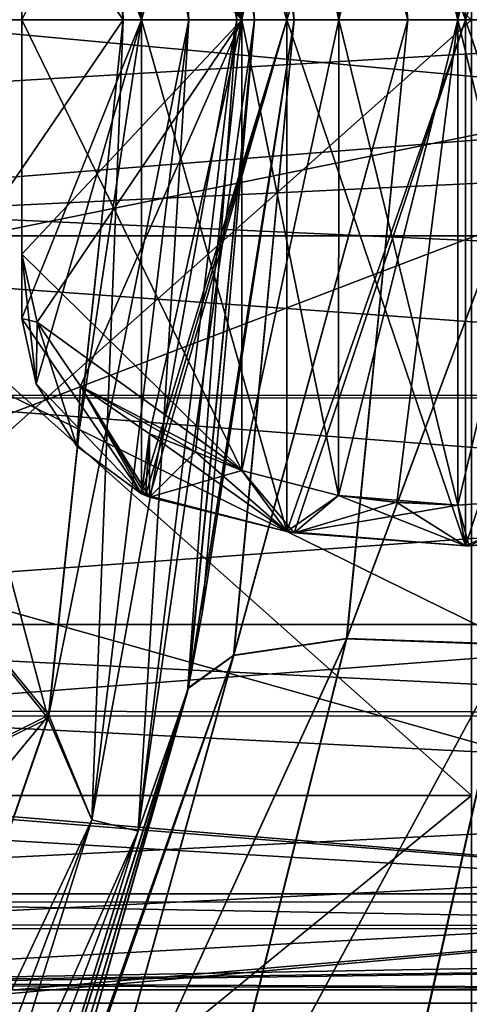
# Model space of a CAD drawing. Header units: metres. Extents: x -46 to 104, y -30 to 30.
# Tile 43 of 127: x 12.1 to 13.82, y -3.75 to 0. Entities that reach past the tile are written whole.
import ezdxf

# ---------------------------------------------------------------- set-up
doc = ezdxf.new("R2010")
doc.units = ezdxf.units.M
doc.layers.add('solid_122529', color=7, linetype='CONTINUOUS')

msp = doc.modelspace()

# ---------------------------------------------------------------- linework, layer by layer
at = {"layer": 'solid_122529'}
for points in [[(16, 0, -13), (-40.5, 0, -13), (-40.5, 3.364976, -12.556726)], [(16, 3.364645, -12.557036), (16, 0, -13), (-40.5, 3.364976, -12.556726)], [(16, 3.364645, 1112.557007), (-40.5, 3.364976, 1112.556763), (-40.5, 0, 1113)], [(16, 3.364645, 1112.557007), (-40.5, 0, 1113), (16, 0, 1113)], [(8.717191, 2.781184, 1087.301025), (16, 3.364645, 1087.442993), (16, 0, 1087)], [(9.041356, 1.405262, 12.923824), (9.15, 0, 13), (16, 3.364645, 12.557036)], [(9.15, 0, 13), (16, 0, 13), (16, 3.364645, 12.557036)], [(12.379288, 3.05122, 550.066833), (12.557202, 3.095073, 550.25), (12.933013, 0, 550.25)], [(12.55733, 3.095104, 585.749756), (12.379508, 3.051275, 585.932983), (12.75, 0, 585.932983)], [(12.557202, 3.095073, 550.25), (12.755357, 2.510155, 550.5), (13, 0, 550.5)], [(12.557202, 3.095073, 550.25), (13, 0, 550.5), (12.933013, 0, 550.25)], [(12.933144, 0, 585.749756), (12.756249, 2.505614, 585.5), (12.55733, 3.095104, 585.749756)], [(12.933144, 0, 585.749756), (12.55733, 3.095104, 585.749756), (12.75, 0, 585.932983)], [(12.379288, 3.05122, 550.066833), (12.749773, 0, 550.066833), (12.224919, 2.60877, 550)], [(12.379508, 3.051275, 585.932983), (12.225873, 2.604322, 586), (12.5, 0, 586)], [(12.379288, 3.05122, 550.066833), (12.933013, 0, 550.25), (12.749773, 0, 550.066833)], [(12.75, 0, 585.932983), (12.379508, 3.051275, 585.932983), (12.5, 0, 586)], [(10.5, 2.958702, 10.074323), (13.828889, 0, 10.5), (10.5, 0, 10.5)], [(13.828889, 2.958192, 10.074677), (13.828889, 0, 10.5), (10.5, 2.958702, 10.074323)], [(13.828889, 2.958192, -10.074677), (10.5, 2.958702, -10.074323), (10.5, 0, -10.5)], [(10.5, 2.958702, 1089.925659), (10.5, 0, 1089.5), (13.828889, 2.958192, 1089.925293)], [(10.5, 2.958702, 1110.074341), (13.828889, 2.958192, 1110.074707), (13.828889, 0, 1110.5)], [(10.5, 0, 1110.5), (10.5, 2.958702, 1110.074341), (13.828889, 0, 1110.5)], [(13.828889, 2.958192, -10.074677), (10.5, 0, -10.5), (13.828889, 0, -10.5)], [(10.5, 0, 1089.5), (13.828889, 0, 1089.5), (13.828889, 2.958192, 1089.925293)], [(9.039783, 1.415344, 1087.077271), (8.717191, 2.781184, 1087.301025), (16, 0, 1087)], [(12.224919, 2.60877, 550), (12.5, 0, 550), (11.382763, 1.637764, 550)], [(12.225873, 2.604322, 586), (11.382763, 1.637764, 586), (11.5, 0, 586)], [(12.5, 0, 586), (12.225873, 2.604322, 586), (11.5, 0, 586)], [(12.749773, 0, 550.066833), (12.5, 0, 550), (12.224919, 2.60877, 550)], [(13.15224, 0, 579.734619), (12.747436, 2.550077, 580.149109), (12.801371, 2.263828, 580.224548)], [(12.920993, 2.425093, 579.415771), (12.747436, 2.550077, 580.149109), (13.15224, 0, 579.734619)], [(12.747908, 2.547715, 555.85022), (13, 0, 555.5), (12.801375, 2.263799, 555.775452)], [(13.152241, 0, 556.265381), (13, 0, 555.5), (12.747908, 2.547715, 555.85022)], [(13.152241, 0, 556.265381), (12.747908, 2.547715, 555.85022), (12.921437, 2.422732, 556.583557)], [(12.755357, 2.510155, 550.5), (13, 0, 555.5), (13, 0, 550.5)], [(12.801375, 2.263799, 555.775452), (13, 0, 555.5), (12.755357, 2.510155, 550.5)], [(12.801371, 2.263828, 580.224548), (12.756249, 2.505614, 585.5), (13, 0, 585.5)], [(12.933144, 0, 585.749756), (13, 0, 585.5), (12.756249, 2.505614, 585.5)], [(12.920993, 2.425093, 579.415771), (13.15224, 0, 579.734619), (13.585786, 0, 579.085754)], [(12.920993, 2.425093, 579.415771), (13.585786, 0, 579.085754), (13.352209, 2.361413, 578.798523)], [(13.585786, 0, 556.914246), (12.921437, 2.422732, 556.583557), (13.352656, 2.359102, 557.200867)], [(13.585786, 0, 556.914246), (13.152241, 0, 556.265381), (12.921437, 2.422732, 556.583557)], [(13.352209, 2.361413, 578.798523), (14.234632, 0, 578.652222), (13.976469, 2.383459, 578.373413)], [(14.234633, 0, 557.347778), (13.352656, 2.359102, 557.200867), (13.976968, 2.381131, 557.626038)], [(13.352209, 2.361413, 578.798523), (13.585786, 0, 579.085754), (14.234632, 0, 578.652222)], [(14.234633, 0, 557.347778), (13.585786, 0, 556.914246), (13.352656, 2.359102, 557.200867)], [(12.801371, 2.263828, 580.224548), (13, 0, 585.5), (13, 0, 580.5)], [(13.15224, 0, 579.734619), (12.801371, 2.263828, 580.224548), (13, 0, 580.5)], [(13.805645, 2.006787, 1110.04895), (13.123723, 1.951765, 1109.937378), (13.123739, 0.000005, 1110.127319)], [(13.805645, 2.006787, 10.048988), (13.123723, 1.951765, 9.937433), (13.123739, 0.000005, 10.127324)], [(13.805645, 2.006787, 1110.04895), (13.123739, 0.000005, 1110.127319), (13.805773, 0.000005, 1110.247437)], [(13.805645, 2.006787, 10.048988), (13.123739, 0.000005, 10.127324), (13.805773, 0.000005, 10.247421)], [(13.152021, 1.956192, 1090.051392), (13.805654, 2.006788, 1089.95105), (13.805773, -0.000005, 1089.752563)], [(13.152021, 1.956192, -9.94866), (13.805654, 2.006788, -10.048989), (13.805773, -0.000005, -10.247421)], [(13.805645, 2.006787, 1110.04895), (13.805773, 0.000005, 1110.247437), (14.467859, 1.962187, 1109.855591)], [(13.805645, 2.006787, 10.048988), (13.805773, 0.000005, 10.247421), (14.467859, 1.962187, 9.855607)], [(13.805654, 2.006788, 1089.95105), (14.467859, 1.962187, 1090.144409), (14.467859, 0, 1089.950928)], [(13.805773, -0.000005, 1089.752563), (13.805654, 2.006788, 1089.95105), (14.467859, 0, 1089.950928)], [(13.805654, 2.006788, -10.048989), (14.467859, 1.962187, -9.855607), (14.467859, 0, -10.049038)], [(13.805773, -0.000005, -10.247421), (13.805654, 2.006788, -10.048989), (14.467859, 0, -10.049038)], [(13.152021, 1.956192, 1090.051392), (13.805773, -0.000005, 1089.752563), (13.12372, 1.951764, 1090.062622)], [(13.152021, 1.956192, -9.94866), (13.805773, -0.000005, -10.247421), (13.12372, 1.951764, -9.937429)], [(13.805773, 0.000005, 1110.247437), (14.467859, -0.000023, 1110.049072), (14.467859, 1.962187, 1109.855591)], [(13.805773, 0.000005, 10.247421), (14.467859, -0.000023, 10.049038), (14.467859, 1.962187, 9.855607)], [(13.123723, 1.951765, 1109.937378), (12.568792, 1.807787, 1109.544434), (12.568792, -0.00002, 1109.714233)], [(13.123739, 0.000005, 1110.127319), (13.123723, 1.951765, 1109.937378), (12.568792, -0.00002, 1109.714233)], [(13.123723, 1.951765, 9.937433), (12.568792, 1.807787, 9.544487), (12.568792, -0.00002, 9.714181)], [(13.123739, 0.000005, 10.127324), (13.123723, 1.951765, 9.937433), (12.568792, -0.00002, 9.714181)], [(12.59992, 1.820749, 1090.421387), (13.12372, 1.951764, 1090.062622), (13.123739, -0.000005, 1089.872681)], [(12.59992, 1.820749, -9.578593), (13.12372, 1.951764, -9.937429), (13.123739, -0.000005, -10.127324)], [(13.805773, -0.000005, 1089.752563), (13.123739, -0.000005, 1089.872681), (13.12372, 1.951764, 1090.062622)], [(13.805773, -0.000005, -10.247421), (13.123739, -0.000005, -10.127324), (13.12372, 1.951764, -9.937429)], [(13.321472, 1.813904, 1090.503662), (13.321779, 0.000007, 1090.331787), (13.776532, 1.85067, 1090.429077)], [(13.321472, 1.813904, -9.496383), (13.321779, 0.000007, -9.668216), (13.776532, 1.85067, -9.570974)], [(13.321526, 1.813912, 1109.49646), (13.543889, 1.840436, 1109.559204), (13.776468, 0.000008, 1109.748291)], [(13.321526, 1.813912, 9.496402), (13.543889, 1.840436, 9.559193), (13.776468, 0.000008, 9.748281)], [(13.321779, 0.000007, 1090.331787), (13.776468, -0.000008, 1090.251709), (13.776532, 1.85067, 1090.429077)], [(13.321779, 0.000007, -9.668216), (13.776468, -0.000008, -9.748281), (13.776532, 1.85067, -9.570974)], [(13.543889, 1.840436, 1109.559204), (13.776591, 1.850671, 1109.570923), (13.776468, 0.000008, 1109.748291)], [(13.543889, 1.840436, 9.559193), (13.776591, 1.850671, 9.570972), (13.776468, 0.000008, 9.748281)], [(13.776468, 0.000008, 1109.748291), (13.776591, 1.850671, 1109.570923), (14.217859, -0.000017, 1109.615967)], [(13.776468, 0.000008, 9.748281), (13.776591, 1.850671, 9.570972), (14.217859, -0.000017, 9.616025)], [(13.776532, 1.85067, 1090.429077), (13.776468, -0.000008, 1090.251709), (14.217859, 1.820928, 1090.557983)], [(13.776532, 1.85067, -9.570974), (13.776468, -0.000008, -9.748281), (14.217859, 1.820928, -9.442042)], [(13.776591, 1.850671, 1109.570923), (14.217859, 1.820928, 1109.442017), (14.217859, -0.000017, 1109.615967)], [(13.776591, 1.850671, 9.570972), (14.217859, 1.820928, 9.442042), (14.217859, -0.000017, 9.616025)], [(12.568792, -0.00002, 1109.714233), (12.568792, 1.807787, 1109.544434), (12.113009, 1.139665, 1109.099854)], [(12.568792, -0.00002, 9.714181), (12.568792, 1.807787, 9.544487), (12.113009, 1.139665, 9.099913)], [(12.32296, 1.626344, 1090.720215), (12.568792, 1.807787, 1090.455566), (12.568792, 0, 1090.285767)], [(12.32296, 1.626344, -9.279792), (12.568792, 1.807787, -9.544487), (12.568792, 0, -9.714181)], [(12.584159, 1.814517, 1090.438477), (13.123739, -0.000005, 1089.872681), (12.568792, 1.807787, 1090.455566)], [(12.584159, 1.814517, -9.561554), (13.123739, -0.000005, -10.127324), (12.568792, 1.807787, -9.544487)], [(13.123739, -0.000005, 1089.872681), (12.568792, 0, 1090.285767), (12.568792, 1.807787, 1090.455566)], [(13.123739, -0.000005, -10.127324), (12.568792, 0, -9.714181), (12.568792, 1.807787, -9.544487)], [(12.584159, 1.814517, 1090.438477), (12.59992, 1.820749, 1090.421387), (13.123739, -0.000005, 1089.872681)], [(12.584159, 1.814517, -9.561554), (12.59992, 1.820749, -9.578593), (13.123739, -0.000005, -10.127324)], [(13.321779, -0.000007, 1109.668213), (12.951815, 1.718548, 1109.234253), (13.321526, 1.813912, 1109.49646)], [(13.321779, -0.000007, 9.668216), (12.951815, 1.718548, 9.234233), (13.321526, 1.813912, 9.496402)], [(13.321472, 1.813904, 1090.503662), (12.951815, 1.718548, 1090.765747), (12.951815, 0, 1090.607178)], [(13.321472, 1.813904, 1090.503662), (12.951815, 0, 1090.607178), (13.321779, 0.000007, 1090.331787)], [(13.321472, 1.813904, -9.496383), (12.951815, 1.718548, -9.234233), (12.951815, 0, -9.392788)], [(13.321472, 1.813904, -9.496383), (12.951815, 0, -9.392788), (13.321779, 0.000007, -9.668216)], [(13.321779, -0.000007, 1109.668213), (13.321526, 1.813912, 1109.49646), (13.776468, 0.000008, 1109.748291)], [(13.321779, -0.000007, 9.668216), (13.321526, 1.813912, 9.496402), (13.776468, 0.000008, 9.748281)], [(13.776468, -0.000008, 1090.251709), (14.217859, 0, 1090.384033), (14.217859, 1.820928, 1090.557983)], [(13.776468, -0.000008, -9.748281), (14.217859, 0, -9.616025), (14.217859, 1.820928, -9.442042)], [(12.951815, 0, 1090.607178), (12.951815, 1.718548, 1090.765747), (12.113009, 0.000345, 1091.606812)], [(12.951815, 0, -9.392788), (12.951815, 1.718548, -9.234233), (12.113009, 0.000345, -8.393138)], [(12.774865, 1.648215, 1109.032715), (12.951815, 1.718548, 1109.234253), (12.951815, -0.000018, 1109.392822)], [(12.774865, 1.648215, 9.032763), (12.951815, 1.718548, 9.234233), (12.951815, -0.000018, 9.392788)], [(13.321779, -0.000007, 1109.668213), (12.951815, -0.000018, 1109.392822), (12.951815, 1.718548, 1109.234253)], [(13.321779, -0.000007, 9.668216), (12.951815, -0.000018, 9.392788), (12.951815, 1.718548, 9.234233)], [(12.5, 0, 550), (11.5, 0, 550), (11.382763, 1.637764, 550)], [(12.167589, 1.388641, 1090.868896), (12.32296, 1.626344, 1090.720215), (12.568792, 0, 1090.285767)], [(12.167589, 1.388641, -9.13108), (12.32296, 1.626344, -9.279792), (12.568792, 0, -9.714181)], [(12.59992, 1.578642, 1108.833496), (12.774865, 1.648215, 1109.032715), (12.951815, -0.000018, 1109.392822)], [(12.59992, 1.578642, 8.833465), (12.774865, 1.648215, 9.032763), (12.951815, -0.000018, 9.392788)], [(12.336622, 1.397815, 1108.546021), (12.59992, 1.578642, 1108.833496), (12.951815, -0.000018, 1109.392822)], [(12.336622, 1.397815, 8.546059), (12.59992, 1.578642, 8.833465), (12.951815, -0.000018, 9.392788)], [(27, 1.435629, 564.535828), (11.410448, 1.432365, 564.534363), (11.5, 0, 564.25)], [(27, 1.435629, 571.464172), (27, 0, 571.75), (11.476398, 0.73639, 571.677002)], [(27, 0, 564.25), (27, 1.435629, 564.535828), (11.5, 0, 564.25)], [(9.039783, 1.415344, 1087.077271), (16, 0, 1087), (9.15, 0, 1087)], [(12.171475, 1.153707, 1108.383911), (12.336622, 1.397815, 1108.546021), (12.951815, -0.000018, 1109.392822)], [(12.171475, 1.153707, 8.383868), (12.336622, 1.397815, 8.546059), (12.951815, -0.000018, 9.392788)], [(12.167589, 1.388641, 1090.868896), (12.568792, 0, 1090.285767), (12.113009, 1.139665, 1090.900146)], [(12.167589, 1.388641, -9.13108), (12.568792, 0, -9.714181), (12.113009, 1.139665, -9.099913)], [(12.171475, 1.153707, 1108.383911), (12.951815, -0.000018, 1109.392822), (12.113009, 0.894489, 1108.345337)], [(12.171475, 1.153707, 8.383868), (12.951815, -0.000018, 9.392788), (12.113009, 0.894489, 8.345338)], [(12.113009, -1.139665, 1109.099854), (12.113009, 1.139665, 1109.099854), (12.113009, 0.894489, 1108.345337)], [(12.113009, -1.139665, 1109.099854), (12.113009, -0.000136, 1109.171021), (12.113009, 1.139665, 1109.099854)], [(12.568792, -0.00002, 1109.714233), (12.113009, 1.139665, 1109.099854), (12.113009, -0.000136, 1109.171021)], [(12.113009, 1.139665, 1090.900146), (12.113009, -0.894489, 1091.654663), (12.113009, 0.000345, 1091.606812)], [(12.113009, 1.139665, 1090.900146), (12.113009, -1.139665, 1090.900146), (12.113009, -0.894489, 1091.654663)], [(12.113009, 1.139665, 1090.900146), (12.113009, 0.000312, 1090.828979), (12.113009, -1.139665, 1090.900146)], [(12.568792, 0, 1090.285767), (12.113009, 0.000312, 1090.828979), (12.113009, 1.139665, 1090.900146)], [(12.113009, -1.139665, 9.099913), (12.113009, 1.139665, 9.099913), (12.113009, 0.894489, 8.345338)], [(12.113009, -1.139665, 9.099913), (12.113009, -0.000136, 9.170964), (12.113009, 1.139665, 9.099913)], [(12.568792, -0.00002, 9.714181), (12.113009, 1.139665, 9.099913), (12.113009, -0.000136, 9.170964)], [(12.113009, 1.139665, -9.099913), (12.113009, -0.894489, -8.345338), (12.113009, 0.000345, -8.393138)], [(12.113009, 1.139665, -9.099913), (12.113009, -1.139665, -9.099913), (12.113009, -0.894489, -8.345338)], [(12.113009, 1.139665, -9.099913), (12.113009, 0.000312, -9.170969), (12.113009, -1.139665, -9.099913)], [(12.568792, 0, -9.714181), (12.113009, 0.000312, -9.170969), (12.113009, 1.139665, -9.099913)], [(12.113009, -1.139665, 1109.099854), (12.113009, 0.894489, 1108.345337), (12.113009, -0.000177, 1108.393188)], [(12.951815, -0.000018, 1109.392822), (12.113009, -0.000177, 1108.393188), (12.113009, 0.894489, 1108.345337)], [(12.113009, -1.139665, 9.099913), (12.113009, 0.894489, 8.345338), (12.113009, -0.000177, 8.393138)], [(12.951815, -0.000018, 9.392788), (12.113009, -0.000177, 8.393138), (12.113009, 0.894489, 8.345338)], [(29.872829, -0.823645, 564.392883), (9.272829, -0.823645, 564.392883), (9.272829, 0.823645, 564.392883)], [(29.872829, -0.823645, 564.392883), (9.272829, 0.823645, 564.392883), (29.872829, 0.823645, 564.392883)], [(29.872829, 0.823645, 571.607117), (9.272829, 0.823645, 571.607117), (9.272829, -0.823645, 571.607117)], [(29.872829, -0.823645, 571.607117), (29.872829, 0.823645, 571.607117), (9.272829, -0.823645, 571.607117)], [(27, 0, 571.75), (11.5, 0, 571.75), (11.476398, 0.73639, 571.677002)], [(16, -3.364645, -12.557036), (-40.5, -3.364976, -12.556726), (-40.5, 0, -13)], [(16, -3.364645, -12.557036), (-40.5, 0, -13), (16, 0, -13)], [(16, 0, 1113), (-40.5, 0, 1113), (-40.5, -3.364976, 1112.556763)], [(8.717191, -2.781184, 12.699017), (16, -3.364645, 12.557036), (16, 0, 13)], [(9.039783, -1.415344, 12.922724), (8.717191, -2.781184, 12.699017), (16, 0, 13)], [(9.039783, -1.415344, 12.922724), (16, 0, 13), (9.15, 0, 13)], [(9.041356, -1.405262, 1087.076172), (9.15, 0, 1087), (16, -3.364645, 1087.442993)], [(9.15, 0, 1087), (16, 0, 1087), (16, -3.364645, 1087.442993)], [(10.5, 0, 10.5), (13.828889, 0, 10.5), (13.828889, -2.958192, 10.074677)], [(10.5, -2.958702, 10.074323), (10.5, 0, 10.5), (13.828889, -2.958192, 10.074677)], [(10.5, -2.958702, -10.074323), (13.828889, -2.958192, -10.074677), (13.828889, 0, -10.5)], [(10.5, 0, -10.5), (10.5, -2.958702, -10.074323), (13.828889, 0, -10.5)], [(10.5, -2.958702, 1089.925659), (13.828889, 0, 1089.5), (10.5, 0, 1089.5)], [(13.828889, -2.958192, 1089.925293), (13.828889, 0, 1089.5), (10.5, -2.958702, 1089.925659)], [(13.828889, -2.958192, 1110.074707), (10.5, 0, 1110.5), (13.828889, 0, 1110.5)], [(13.828889, -2.958192, 1110.074707), (10.5, -2.958702, 1110.074341), (10.5, 0, 1110.5)], [(12.212811, -2.664707, 550), (11.382763, -1.637764, 550), (11.5, 0, 550)], [(12.5, 0, 586), (11.5, 0, 586), (11.382763, -1.637764, 586)], [(27, -1.435629, 571.464172), (11.410604, -1.431126, 571.466187), (11.5, 0, 571.75)], [(27, 0, 564.25), (11.5, 0, 564.25), (11.476372, -0.736817, 564.32312)], [(27, -1.435629, 564.535828), (27, 0, 564.25), (11.476372, -0.736817, 564.32312)], [(12.212811, -2.664707, 550), (11.5, 0, 550), (12.5, 0, 550)], [(27, -1.435629, 571.464172), (11.5, 0, 571.75), (27, 0, 571.75)], [(12.951815, 0, 1090.607178), (12.113009, 0.000345, 1091.606812), (12.113009, -0.894489, 1091.654663)], [(12.951815, 0, -9.392788), (12.113009, 0.000345, -8.393138), (12.113009, -0.894489, -8.345338)], [(12.568792, 0, 1090.285767), (12.113009, -1.139665, 1090.900146), (12.113009, 0.000312, 1090.828979)], [(12.568792, 0, -9.714181), (12.113009, -1.139665, -9.099913), (12.113009, 0.000312, -9.170969)], [(12.75, 0, 585.932983), (12.5, 0, 586), (12.215456, -2.652585, 586)], [(12.379508, -3.051275, 585.932983), (12.75, 0, 585.932983), (12.215456, -2.652585, 586)], [(12.379288, -3.05122, 550.066833), (12.5, 0, 550), (12.749773, 0, 550.066833)], [(12.379288, -3.05122, 550.066833), (12.749773, 0, 550.066833), (12.557202, -3.095073, 550.25)], [(12.379508, -3.051275, 585.932983), (12.933144, 0, 585.749756), (12.75, 0, 585.932983)], [(12.55733, -3.095104, 585.749756), (12.933144, 0, 585.749756), (12.379508, -3.051275, 585.932983)], [(12.557202, -3.095073, 550.25), (12.933013, 0, 550.25), (12.744781, -2.563305, 550.5)], [(12.749773, 0, 550.066833), (12.933013, 0, 550.25), (12.557202, -3.095073, 550.25)], [(12.55733, -3.095104, 585.749756), (13, 0, 585.5), (12.933144, 0, 585.749756)], [(13.123739, 0.000005, 1110.127319), (12.568792, -0.00002, 1109.714233), (12.568792, -1.807787, 1109.544434)], [(12.584159, -1.814517, 1109.561523), (13.123739, 0.000005, 1110.127319), (12.568792, -1.807787, 1109.544434)], [(13.123739, 0.000005, 10.127324), (12.568792, -0.00002, 9.714181), (12.568792, -1.807787, 9.544487)], [(12.584159, -1.814517, 9.561554), (13.123739, 0.000005, 10.127324), (12.568792, -1.807787, 9.544487)], [(12.584159, -1.814517, 1109.561523), (12.59992, -1.820749, 1109.578613), (13.123739, 0.000005, 1110.127319)], [(12.584159, -1.814517, 9.561554), (12.59992, -1.820749, 9.578593), (13.123739, 0.000005, 10.127324)], [(12.59992, -1.820749, 1109.578613), (13.12372, -1.951764, 1109.937378), (13.123739, 0.000005, 1110.127319)], [(12.59992, -1.820749, 9.578593), (13.12372, -1.951764, 9.937429), (13.123739, 0.000005, 10.127324)], [(12.933013, 0, 550.25), (13, 0, 550.5), (12.744781, -2.563305, 550.5)], [(13.15224, 0, 579.734619), (13, 0, 580.5), (12.7479, -2.547751, 580.149292)], [(13.15224, 0, 579.734619), (12.7479, -2.547751, 580.149292), (12.921435, -2.42274, 579.416382)], [(13.585786, 0, 579.085754), (12.921435, -2.42274, 579.416382), (13.352654, -2.359109, 578.799133)], [(13.585786, 0, 579.085754), (13.15224, 0, 579.734619), (12.921435, -2.42274, 579.416382)], [(13.321779, 0.000007, 1090.331787), (12.951815, 0, 1090.607178), (12.951815, -1.718548, 1090.765747)], [(13.321779, 0.000007, 1090.331787), (12.951815, -1.718548, 1090.765747), (13.321526, -1.813912, 1090.50354)], [(13.321779, 0.000007, -9.668216), (12.951815, 0, -9.392788), (12.951815, -1.718548, -9.234233)], [(13.321779, 0.000007, -9.668216), (12.951815, -1.718548, -9.234233), (13.321526, -1.813912, -9.496402)], [(13.805773, 0.000005, 1110.247437), (13.123739, 0.000005, 1110.127319), (13.12372, -1.951764, 1109.937378)], [(13.152021, -1.956192, 1109.948608), (13.805773, 0.000005, 1110.247437), (13.12372, -1.951764, 1109.937378)], [(13.805773, 0.000005, 10.247421), (13.123739, 0.000005, 10.127324), (13.12372, -1.951764, 9.937429)], [(13.152021, -1.956192, 9.94866), (13.805773, 0.000005, 10.247421), (13.12372, -1.951764, 9.937429)], [(13.152021, -1.956192, 1109.948608), (13.805654, -2.006788, 1110.04895), (13.805773, 0.000005, 1110.247437)], [(13.152021, -1.956192, 9.94866), (13.805654, -2.006788, 10.048989), (13.805773, 0.000005, 10.247421)], [(13.321779, 0.000007, 1090.331787), (13.321526, -1.813912, 1090.50354), (13.776468, -0.000008, 1090.251709)], [(13.321779, 0.000007, -9.668216), (13.321526, -1.813912, -9.496402), (13.776468, -0.000008, -9.748281)], [(13.321779, -0.000007, 1109.668213), (13.776468, 0.000008, 1109.748291), (13.776532, -1.85067, 1109.570923)], [(13.321779, -0.000007, 9.668216), (13.776468, 0.000008, 9.748281), (13.776532, -1.85067, 9.570974)], [(14.234632, 0, 578.652222), (13.352654, -2.359109, 578.799133), (13.976965, -2.381139, 578.373962)], [(14.234632, 0, 578.652222), (13.585786, 0, 579.085754), (13.352654, -2.359109, 578.799133)], [(13.776468, 0.000008, 1109.748291), (14.217859, -0.000017, 1109.615967), (14.217859, -1.820928, 1109.442017)], [(13.776532, -1.85067, 1109.570923), (13.776468, 0.000008, 1109.748291), (14.217859, -1.820928, 1109.442017)], [(13.776468, 0.000008, 9.748281), (14.217859, -0.000017, 9.616025), (14.217859, -1.820928, 9.442042)], [(13.776532, -1.85067, 9.570974), (13.776468, 0.000008, 9.748281), (14.217859, -1.820928, 9.442042)], [(13.805773, 0.000005, 1110.247437), (13.805654, -2.006788, 1110.04895), (14.467859, -0.000023, 1110.049072)], [(13.805773, 0.000005, 10.247421), (13.805654, -2.006788, 10.048989), (14.467859, -0.000023, 10.049038)], [(16, -3.364645, 1112.557007), (16, 0, 1113), (-40.5, -3.364976, 1112.556763)], [(12.215456, -2.652585, 586), (12.5, 0, 586), (11.382763, -1.637764, 586)], [(12.171475, -1.153707, 1091.616089), (12.951815, 0, 1090.607178), (12.113009, -0.894489, 1091.654663)], [(12.568792, 0, 1090.285767), (12.568792, -1.807787, 1090.455566), (12.113009, -1.139665, 1090.900146)], [(12.171475, -1.153707, -8.383868), (12.951815, 0, -9.392788), (12.113009, -0.894489, -8.345338)], [(12.568792, 0, -9.714181), (12.568792, -1.807787, -9.544487), (12.113009, -1.139665, -9.099913)], [(12.951815, -0.000018, 1109.392822), (12.951815, -1.718548, 1109.234253), (12.113009, -0.000177, 1108.393188)], [(12.951815, -0.000018, 9.392788), (12.951815, -1.718548, 9.234233), (12.113009, -0.000177, 8.393138)], [(12.568792, -0.00002, 1109.714233), (12.113009, -0.000136, 1109.171021), (12.113009, -1.139665, 1109.099854)], [(12.167589, -1.388641, 1109.131104), (12.568792, -0.00002, 1109.714233), (12.113009, -1.139665, 1109.099854)], [(12.568792, -0.00002, 9.714181), (12.113009, -0.000136, 9.170964), (12.113009, -1.139665, 9.099913)], [(12.167589, -1.388641, 9.13108), (12.568792, -0.00002, 9.714181), (12.113009, -1.139665, 9.099913)], [(12.113009, -1.139665, 1109.099854), (12.113009, -0.000177, 1108.393188), (12.113009, -0.894489, 1108.345337)], [(12.951815, -1.718548, 1109.234253), (12.113009, -0.894489, 1108.345337), (12.113009, -0.000177, 1108.393188)], [(12.113009, -1.139665, 9.099913), (12.113009, -0.000177, 8.393138), (12.113009, -0.894489, 8.345338)], [(12.951815, -1.718548, 9.234233), (12.113009, -0.894489, 8.345338), (12.113009, -0.000177, 8.393138)], [(12.167589, -1.388641, 1109.131104), (12.32296, -1.626344, 1109.279785), (12.568792, -0.00002, 1109.714233)], [(12.167589, -1.388641, 9.13108), (12.32296, -1.626344, 9.279792), (12.568792, -0.00002, 9.714181)], [(12.171475, -1.153707, 1091.616089), (12.336622, -1.397815, 1091.453979), (12.951815, 0, 1090.607178)], [(12.171475, -1.153707, -8.383868), (12.336622, -1.397815, -8.546059), (12.951815, 0, -9.392788)], [(12.379288, -3.05122, 550.066833), (12.212811, -2.664707, 550), (12.5, 0, 550)], [(12.32296, -1.626344, 1109.279785), (12.568792, -1.807787, 1109.544434), (12.568792, -0.00002, 1109.714233)], [(12.32296, -1.626344, 9.279792), (12.568792, -1.807787, 9.544487), (12.568792, -0.00002, 9.714181)], [(12.336622, -1.397815, 1091.453979), (12.59992, -1.578642, 1091.166504), (12.951815, 0, 1090.607178)], [(12.336622, -1.397815, -8.546059), (12.59992, -1.578642, -8.833465), (12.951815, 0, -9.392788)], [(12.55733, -3.095104, 585.749756), (12.747199, -2.551259, 585.5), (13, 0, 585.5)], [(13.123723, -1.951765, 1090.062622), (12.568792, -1.807787, 1090.455566), (12.568792, 0, 1090.285767)], [(13.123739, -0.000005, 1089.872681), (13.123723, -1.951765, 1090.062622), (12.568792, 0, 1090.285767)], [(13.123723, -1.951765, -9.937433), (12.568792, -1.807787, -9.544487), (12.568792, 0, -9.714181)], [(13.123739, -0.000005, -10.127324), (13.123723, -1.951765, -9.937433), (12.568792, 0, -9.714181)], [(12.59992, -1.578642, 1091.166504), (12.774865, -1.648215, 1090.967285), (12.951815, 0, 1090.607178)], [(12.59992, -1.578642, -8.833465), (12.774865, -1.648215, -9.032763), (12.951815, 0, -9.392788)], [(12.744781, -2.563305, 550.5), (13, 0, 550.5), (12.747429, -2.55011, 555.850891)], [(13, 0, 580.5), (13, 0, 585.5), (12.747199, -2.551259, 585.5)], [(12.801409, -2.263611, 580.22406), (13, 0, 580.5), (12.747199, -2.551259, 585.5)], [(13, 0, 550.5), (12.801394, -2.263693, 555.775391), (12.747429, -2.55011, 555.850891)], [(13.152241, 0, 556.265381), (12.747429, -2.55011, 555.850891), (12.801394, -2.263693, 555.775391)], [(12.920993, -2.425102, 556.584229), (12.747429, -2.55011, 555.850891), (13.152241, 0, 556.265381)], [(12.7479, -2.547751, 580.149292), (13, 0, 580.5), (12.801409, -2.263611, 580.22406)], [(12.774865, -1.648215, 1090.967285), (12.951815, -1.718548, 1090.765747), (12.951815, 0, 1090.607178)], [(12.774865, -1.648215, -9.032763), (12.951815, -1.718548, -9.234233), (12.951815, 0, -9.392788)], [(13, 0, 550.5), (13, 0, 555.5), (12.801394, -2.263693, 555.775391)], [(13.152241, 0, 556.265381), (12.801394, -2.263693, 555.775391), (13, 0, 555.5)], [(12.920993, -2.425102, 556.584229), (13.152241, 0, 556.265381), (13.585786, 0, 556.914246)], [(12.920993, -2.425102, 556.584229), (13.585786, 0, 556.914246), (13.352209, -2.361421, 557.201477)], [(13.321472, -1.813904, 1109.496338), (12.951815, -0.000018, 1109.392822), (13.321779, -0.000007, 1109.668213)], [(13.321472, -1.813904, 9.496383), (12.951815, -0.000018, 9.392788), (13.321779, -0.000007, 9.668216)], [(13.321472, -1.813904, 1109.496338), (12.951815, -1.718548, 1109.234253), (12.951815, -0.000018, 1109.392822)], [(13.321472, -1.813904, 9.496383), (12.951815, -1.718548, 9.234233), (12.951815, -0.000018, 9.392788)], [(13.805645, -2.006787, 1089.95105), (13.123723, -1.951765, 1090.062622), (13.123739, -0.000005, 1089.872681)], [(13.805645, -2.006787, -10.048988), (13.123723, -1.951765, -9.937433), (13.123739, -0.000005, -10.127324)], [(13.805645, -2.006787, 1089.95105), (13.123739, -0.000005, 1089.872681), (13.805773, -0.000005, 1089.752563)], [(13.805645, -2.006787, -10.048988), (13.123739, -0.000005, -10.127324), (13.805773, -0.000005, -10.247421)], [(13.321472, -1.813904, 1109.496338), (13.321779, -0.000007, 1109.668213), (13.776532, -1.85067, 1109.570923)], [(13.321472, -1.813904, 9.496383), (13.321779, -0.000007, 9.668216), (13.776532, -1.85067, 9.570974)], [(13.321526, -1.813912, 1090.50354), (13.543889, -1.840436, 1090.440796), (13.776468, -0.000008, 1090.251709)], [(13.321526, -1.813912, -9.496402), (13.543889, -1.840436, -9.559193), (13.776468, -0.000008, -9.748281)], [(13.352209, -2.361421, 557.201477), (13.585786, 0, 556.914246), (14.234633, 0, 557.347778)], [(13.352209, -2.361421, 557.201477), (14.234633, 0, 557.347778), (13.976467, -2.383467, 557.626648)], [(13.543889, -1.840436, 1090.440796), (13.776591, -1.850671, 1090.429077), (13.776468, -0.000008, 1090.251709)], [(13.543889, -1.840436, -9.559193), (13.776591, -1.850671, -9.570972), (13.776468, -0.000008, -9.748281)], [(13.776468, -0.000008, 1090.251709), (13.776591, -1.850671, 1090.429077), (14.217859, 0, 1090.384033)], [(13.776468, -0.000008, -9.748281), (13.776591, -1.850671, -9.570972), (14.217859, 0, -9.616025)], [(13.776591, -1.850671, 1090.429077), (14.217859, -1.820928, 1090.557983), (14.217859, 0, 1090.384033)], [(13.776591, -1.850671, -9.570972), (14.217859, -1.820928, -9.442042), (14.217859, 0, -9.616025)], [(13.805645, -2.006787, 1089.95105), (13.805773, -0.000005, 1089.752563), (14.467859, -1.962187, 1090.144409)], [(13.805645, -2.006787, -10.048988), (13.805773, -0.000005, -10.247421), (14.467859, -1.962187, -9.855607)], [(13.805654, -2.006788, 1110.04895), (14.467859, -1.962187, 1109.855591), (14.467859, -0.000023, 1110.049072)], [(13.805654, -2.006788, 10.048989), (14.467859, -1.962187, 9.855607), (14.467859, -0.000023, 10.049038)], [(13.805773, -0.000005, 1089.752563), (14.467859, 0, 1089.950928), (14.467859, -1.962187, 1090.144409)], [(13.805773, -0.000005, -10.247421), (14.467859, 0, -10.049038), (14.467859, -1.962187, -9.855607)], [(27, -1.435629, 564.535828), (11.476372, -0.736817, 564.32312), (11.409041, -1.443531, 564.539001)], [(29.872829, -2.306631, 565.107056), (9.272829, -2.306631, 565.107056), (9.272829, -0.823645, 564.392883)], [(29.872829, -2.306631, 565.107056), (9.272829, -0.823645, 564.392883), (29.872829, -0.823645, 564.392883)], [(29.872829, -0.823645, 571.607117), (9.272829, -0.823645, 571.607117), (9.272829, -2.306631, 570.892944)], [(29.872829, -2.306631, 570.892944), (29.872829, -0.823645, 571.607117), (9.272829, -2.306631, 570.892944)], [(12.171475, -1.153707, 1108.383911), (12.113009, -1.139665, 1109.099854), (12.113009, -0.894489, 1108.345337)], [(12.171475, -1.153707, 1108.383911), (12.113009, -0.894489, 1108.345337), (12.951815, -1.718548, 1109.234253)], [(12.167589, -1.388641, 1090.868896), (12.113009, -0.894489, 1091.654663), (12.113009, -1.139665, 1090.900146)], [(12.171475, -1.153707, 1091.616089), (12.113009, -0.894489, 1091.654663), (12.167589, -1.388641, 1090.868896)], [(12.171475, -1.153707, 8.383868), (12.113009, -1.139665, 9.099913), (12.113009, -0.894489, 8.345338)], [(12.171475, -1.153707, 8.383868), (12.113009, -0.894489, 8.345338), (12.951815, -1.718548, 9.234233)], [(12.167589, -1.388641, -9.13108), (12.113009, -0.894489, -8.345338), (12.113009, -1.139665, -9.099913)], [(12.171475, -1.153707, -8.383868), (12.113009, -0.894489, -8.345338), (12.167589, -1.388641, -9.13108)], [(12.171475, -1.153707, 1108.383911), (12.167589, -1.388641, 1109.131104), (12.113009, -1.139665, 1109.099854)], [(12.568792, -1.807787, 1090.455566), (12.167589, -1.388641, 1090.868896), (12.113009, -1.139665, 1090.900146)], [(12.171475, -1.153707, 8.383868), (12.167589, -1.388641, 9.13108), (12.113009, -1.139665, 9.099913)], [(12.568792, -1.807787, -9.544487), (12.167589, -1.388641, -9.13108), (12.113009, -1.139665, -9.099913)], [(12.171475, -1.153707, 1108.383911), (12.32296, -1.626344, 1109.279785), (12.167589, -1.388641, 1109.131104)], [(12.171475, -1.153707, 1091.616089), (12.167589, -1.388641, 1090.868896), (12.32296, -1.626344, 1090.720215)], [(12.171475, -1.153707, 8.383868), (12.32296, -1.626344, 9.279792), (12.167589, -1.388641, 9.13108)], [(12.171475, -1.153707, -8.383868), (12.167589, -1.388641, -9.13108), (12.32296, -1.626344, -9.279792)], [(12.336622, -1.397815, 1108.546021), (12.32296, -1.626344, 1109.279785), (12.171475, -1.153707, 1108.383911)], [(12.171475, -1.153707, 1091.616089), (12.32296, -1.626344, 1090.720215), (12.336622, -1.397815, 1091.453979)], [(12.336622, -1.397815, 1108.546021), (12.171475, -1.153707, 1108.383911), (12.951815, -1.718548, 1109.234253)], [(12.336622, -1.397815, 8.546059), (12.32296, -1.626344, 9.279792), (12.171475, -1.153707, 8.383868)], [(12.171475, -1.153707, -8.383868), (12.32296, -1.626344, -9.279792), (12.336622, -1.397815, -8.546059)], [(12.336622, -1.397815, 8.546059), (12.171475, -1.153707, 8.383868), (12.951815, -1.718548, 9.234233)], [(12.568792, -1.807787, 1090.455566), (12.32296, -1.626344, 1090.720215), (12.167589, -1.388641, 1090.868896)], [(12.568792, -1.807787, -9.544487), (12.32296, -1.626344, -9.279792), (12.167589, -1.388641, -9.13108)], [(8.723456, -2.761495, 1087.296631), (9.041356, -1.405262, 1087.076172), (16, -3.364645, 1087.442993)], [(12.336622, -1.397815, 1108.546021), (12.568792, -1.807787, 1109.544434), (12.32296, -1.626344, 1109.279785)], [(12.336622, -1.397815, 1091.453979), (12.32296, -1.626344, 1090.720215), (12.568792, -1.807787, 1090.455566)], [(12.336622, -1.397815, 8.546059), (12.568792, -1.807787, 9.544487), (12.32296, -1.626344, 9.279792)], [(12.336622, -1.397815, -8.546059), (12.32296, -1.626344, -9.279792), (12.568792, -1.807787, -9.544487)], [(12.336622, -1.397815, 1108.546021), (12.59992, -1.578642, 1108.833496), (12.568792, -1.807787, 1109.544434)], [(12.336622, -1.397815, 1091.453979), (12.568792, -1.807787, 1090.455566), (12.584155, -1.814515, 1090.438477)], [(12.336622, -1.397815, 1091.453979), (12.584155, -1.814515, 1090.438477), (12.59992, -1.820749, 1090.421387)], [(12.336622, -1.397815, 1091.453979), (12.59992, -1.820749, 1090.421387), (12.59992, -1.578642, 1091.166504)], [(12.774848, -1.648208, 1109.032715), (12.59992, -1.578642, 1108.833496), (12.336622, -1.397815, 1108.546021)], [(12.336622, -1.397815, 1108.546021), (12.951815, -1.718548, 1109.234253), (12.774848, -1.648208, 1109.032715)], [(12.336622, -1.397815, 8.546059), (12.59992, -1.578642, 8.833465), (12.568792, -1.807787, 9.544487)], [(12.336622, -1.397815, -8.546059), (12.568792, -1.807787, -9.544487), (12.584155, -1.814515, -9.56155)], [(12.336622, -1.397815, -8.546059), (12.584155, -1.814515, -9.56155), (12.59992, -1.820749, -9.578593)], [(12.336622, -1.397815, -8.546059), (12.59992, -1.820749, -9.578593), (12.59992, -1.578642, -8.833465)], [(12.774848, -1.648208, 9.032743), (12.59992, -1.578642, 8.833465), (12.336622, -1.397815, 8.546059)], [(12.336622, -1.397815, 8.546059), (12.951815, -1.718548, 9.234233), (12.774848, -1.648208, 9.032743)], [(27, -2.651494, 565.348511), (11.409041, -1.443531, 564.539001), (11.189088, -2.655996, 565.352722)], [(27, -1.435629, 571.464172), (11.193569, -2.637044, 570.666199), (11.410604, -1.431126, 571.466187)], [(27, -2.651494, 570.651489), (11.193569, -2.637044, 570.666199), (27, -1.435629, 571.464172)], [(27, -1.435629, 564.535828), (11.409041, -1.443531, 564.539001), (27, -2.651494, 565.348511)], [(12.59992, -1.578642, 1108.833496), (12.584159, -1.814517, 1109.561523), (12.568792, -1.807787, 1109.544434)], [(12.59992, -1.578642, 8.833465), (12.584159, -1.814517, 9.561554), (12.568792, -1.807787, 9.544487)], [(12.59992, -1.578642, 1108.833496), (12.59992, -1.820749, 1109.578613), (12.584159, -1.814517, 1109.561523)], [(12.59992, -1.578642, 8.833465), (12.59992, -1.820749, 9.578593), (12.584159, -1.814517, 9.561554)], [(12.774848, -1.648208, 1109.032715), (12.59992, -1.820749, 1109.578613), (12.59992, -1.578642, 1108.833496)], [(12.59992, -1.578642, 1091.166504), (12.59992, -1.820749, 1090.421387), (13.123723, -1.951765, 1090.062622)], [(12.59992, -1.578642, 1091.166504), (13.123723, -1.951765, 1090.062622), (12.774865, -1.648215, 1090.967285)], [(12.774848, -1.648208, 9.032743), (12.59992, -1.820749, 9.578593), (12.59992, -1.578642, 8.833465)], [(12.59992, -1.578642, -8.833465), (12.59992, -1.820749, -9.578593), (13.123723, -1.951765, -9.937433)], [(12.59992, -1.578642, -8.833465), (13.123723, -1.951765, -9.937433), (12.774865, -1.648215, -9.032763)], [(12.212811, -2.664707, 550), (11.033828, -3.24064, 550), (11.382763, -1.637764, 550)], [(12.215456, -2.652585, 586), (11.382763, -1.637764, 586), (11.033828, -3.24064, 586)], [(12.951815, -1.718548, 1109.234253), (12.59992, -1.820749, 1109.578613), (12.774848, -1.648208, 1109.032715)], [(12.951815, -1.718548, 9.234233), (12.59992, -1.820749, 9.578593), (12.774848, -1.648208, 9.032743)], [(12.774865, -1.648215, 1090.967285), (13.123723, -1.951765, 1090.062622), (12.951815, -1.718548, 1090.765747)], [(12.774865, -1.648215, -9.032763), (13.123723, -1.951765, -9.937433), (12.951815, -1.718548, -9.234233)], [(12.951815, -1.718548, 1109.234253), (13.12372, -1.951764, 1109.937378), (12.59992, -1.820749, 1109.578613)], [(12.951815, -1.718548, 9.234233), (13.12372, -1.951764, 9.937429), (12.59992, -1.820749, 9.578593)], [(13.321472, -1.813904, 1109.496338), (13.12372, -1.951764, 1109.937378), (12.951815, -1.718548, 1109.234253)], [(12.951815, -1.718548, 1090.765747), (13.123723, -1.951765, 1090.062622), (13.151624, -1.956132, 1090.051514)], [(13.321526, -1.813912, 1090.50354), (12.951815, -1.718548, 1090.765747), (13.151624, -1.956132, 1090.051514)], [(13.321472, -1.813904, 9.496383), (13.12372, -1.951764, 9.937429), (12.951815, -1.718548, 9.234233)], [(12.951815, -1.718548, -9.234233), (13.123723, -1.951765, -9.937433), (13.151624, -1.956132, -9.948508)], [(13.321526, -1.813912, -9.496402), (12.951815, -1.718548, -9.234233), (13.151624, -1.956132, -9.948508)], [(13.123723, -1.951765, 1090.062622), (12.584155, -1.814515, 1090.438477), (12.568792, -1.807787, 1090.455566)], [(13.123723, -1.951765, -9.937433), (12.584155, -1.814515, -9.56155), (12.568792, -1.807787, -9.544487)], [(13.123723, -1.951765, 1090.062622), (12.59992, -1.820749, 1090.421387), (12.584155, -1.814515, 1090.438477)], [(13.123723, -1.951765, -9.937433), (12.59992, -1.820749, -9.578593), (12.584155, -1.814515, -9.56155)], [(13.321472, -1.813904, 1109.496338), (13.152021, -1.956192, 1109.948608), (13.12372, -1.951764, 1109.937378)], [(13.321472, -1.813904, 9.496383), (13.152021, -1.956192, 9.94866), (13.12372, -1.951764, 9.937429)], [(13.321526, -1.813912, 1090.50354), (13.151624, -1.956132, 1090.051514), (13.805645, -2.006787, 1089.95105)], [(13.321526, -1.813912, -9.496402), (13.151624, -1.956132, -9.948508), (13.805645, -2.006787, -10.048988)], [(13.321472, -1.813904, 1109.496338), (13.543326, -1.84039, 1109.559082), (13.152021, -1.956192, 1109.948608)], [(13.321472, -1.813904, 9.496383), (13.543326, -1.84039, 9.5591), (13.152021, -1.956192, 9.94866)], [(13.321472, -1.813904, 1109.496338), (13.776532, -1.85067, 1109.570923), (13.543326, -1.84039, 1109.559082)], [(13.321472, -1.813904, 9.496383), (13.776532, -1.85067, 9.570974), (13.543326, -1.84039, 9.5591)], [(13.321526, -1.813912, 1090.50354), (13.805645, -2.006787, 1089.95105), (13.543889, -1.840436, 1090.440796)], [(13.321526, -1.813912, -9.496402), (13.805645, -2.006787, -10.048988), (13.543889, -1.840436, -9.559193)], [(13.776532, -1.85067, 1109.570923), (14.217859, -1.820928, 1109.442017), (13.805654, -2.006788, 1110.04895)], [(13.776532, -1.85067, 9.570974), (14.217859, -1.820928, 9.442042), (13.805654, -2.006788, 10.048989)], [(13.776591, -1.850671, 1090.429077), (13.819984, -2.006874, 1089.951904), (14.217859, -1.820928, 1090.557983)], [(13.776591, -1.850671, -9.570972), (13.819984, -2.006874, -10.048038), (14.217859, -1.820928, -9.442042)], [(14.217859, -1.820928, 1109.442017), (13.82039, -2.006876, 1110.047974), (13.805654, -2.006788, 1110.04895)], [(14.217859, -1.820928, 9.442042), (13.82039, -2.006876, 10.048012), (13.805654, -2.006788, 10.048989)], [(14.217859, -1.820928, 1090.557983), (13.819984, -2.006874, 1089.951904), (14.467859, -1.962187, 1090.144409)], [(14.217859, -1.820928, -9.442042), (13.819984, -2.006874, -10.048038), (14.467859, -1.962187, -9.855607)], [(13.543326, -1.84039, 1109.559082), (13.776532, -1.85067, 1109.570923), (13.152021, -1.956192, 1109.948608)], [(13.543326, -1.84039, 9.5591), (13.776532, -1.85067, 9.570974), (13.152021, -1.956192, 9.94866)], [(13.776532, -1.85067, 1109.570923), (13.805654, -2.006788, 1110.04895), (13.152021, -1.956192, 1109.948608)], [(13.776532, -1.85067, 9.570974), (13.805654, -2.006788, 10.048989), (13.152021, -1.956192, 9.94866)], [(13.543889, -1.840436, 1090.440796), (13.805645, -2.006787, 1089.95105), (13.776591, -1.850671, 1090.429077)], [(13.543889, -1.840436, -9.559193), (13.805645, -2.006787, -10.048988), (13.776591, -1.850671, -9.570972)], [(13.776591, -1.850671, 1090.429077), (13.805645, -2.006787, 1089.95105), (13.819984, -2.006874, 1089.951904)], [(13.776591, -1.850671, -9.570972), (13.805645, -2.006787, -10.048988), (13.819984, -2.006874, -10.048038)], [(13.151624, -1.956132, 1090.051514), (13.123723, -1.951765, 1090.062622), (13.805645, -2.006787, 1089.95105)], [(13.151624, -1.956132, -9.948508), (13.123723, -1.951765, -9.937433), (13.805645, -2.006787, -10.048988)], [(13.819984, -2.006874, 1089.951904), (13.805645, -2.006787, 1089.95105), (14.467859, -1.962187, 1090.144409)], [(13.819984, -2.006874, -10.048038), (13.805645, -2.006787, -10.048988), (14.467859, -1.962187, -9.855607)], [(13.805654, -2.006788, 1110.04895), (13.82039, -2.006876, 1110.047974), (14.467859, -1.962187, 1109.855591)], [(13.805654, -2.006788, 10.048989), (13.82039, -2.006876, 10.048012), (14.467859, -1.962187, 9.855607)], [(12.7479, -2.547751, 580.149292), (12.801409, -2.263611, 580.22406), (12.747199, -2.551259, 585.5)], [(29.872829, -3.333557, 566.394775), (9.272829, -3.333557, 566.394775), (9.272829, -2.306631, 565.107056)], [(29.872829, -3.333557, 566.394775), (9.272829, -2.306631, 565.107056), (29.872829, -2.306631, 565.107056)], [(29.872829, -2.306631, 570.892944), (9.272829, -2.306631, 570.892944), (9.272829, -3.333557, 569.605225)], [(29.872829, -3.333557, 569.605225), (29.872829, -2.306631, 570.892944), (9.272829, -3.333557, 569.605225)], [(12.302853, -4.654213, 557.537354), (12.920993, -2.425102, 556.584229), (13.352209, -2.361421, 557.201477)], [(12.797485, -4.560983, 558.118225), (12.302853, -4.654213, 557.537354), (13.352209, -2.361421, 557.201477)], [(13.352654, -2.359109, 578.799133), (12.304104, -4.651912, 578.463074), (12.799639, -4.558865, 577.881714)], [(13.352654, -2.359109, 578.799133), (12.921435, -2.42274, 579.416382), (12.304104, -4.651912, 578.463074)], [(12.797485, -4.560983, 558.118225), (13.352209, -2.361421, 557.201477), (13.976467, -2.383467, 557.626648)], [(13.976965, -2.381139, 578.373962), (13.352654, -2.359109, 578.799133), (12.799639, -4.558865, 577.881714)], [(13.474835, -4.60057, 558.500061), (12.797485, -4.560983, 558.118225), (13.976467, -2.383467, 557.626648)], [(13.976965, -2.381139, 578.373962), (12.799639, -4.558865, 577.881714), (13.478174, -4.598881, 577.500122)], [(13.474835, -4.60057, 558.500061), (13.976467, -2.383467, 557.626648), (14.70908, -2.469373, 557.794495)], [(13.976965, -2.381139, 578.373962), (13.478174, -4.598881, 577.500122), (14.709624, -2.467081, 578.206055)], [(12.920993, -2.425102, 556.584229), (12.053176, -4.870416, 556.833923), (12.172325, -4.564482, 556.66394)], [(12.302853, -4.654213, 557.537354), (12.053176, -4.870416, 556.833923), (12.920993, -2.425102, 556.584229)], [(12.921435, -2.42274, 579.416382), (12.7479, -2.547751, 580.149292), (12.053852, -4.868742, 579.166199)], [(12.921435, -2.42274, 579.416382), (12.053852, -4.868742, 579.166199), (12.304104, -4.651912, 578.463074)], [(12.920993, -2.425102, 556.584229), (12.172325, -4.564482, 556.66394), (12.747429, -2.55011, 555.850891)], [(13.474835, -4.60057, 558.500061), (14.70908, -2.469373, 557.794495), (14.081933, -4.340775, 558.43927)], [(13.478174, -4.598881, 577.500122), (14.081931, -4.340775, 577.56073), (14.709624, -2.467081, 578.206055)], [(12.7479, -2.547751, 580.149292), (12.747199, -2.551259, 585.5), (11.876332, -5.287035, 585.5)], [(12.172257, -4.564663, 579.336182), (12.7479, -2.547751, 580.149292), (11.876332, -5.287035, 585.5)], [(12.55733, -3.095104, 585.749756), (11.876332, -5.287035, 585.5), (12.747199, -2.551259, 585.5)], [(12.053852, -4.868742, 579.166199), (12.7479, -2.547751, 580.149292), (12.172257, -4.564663, 579.336182)], [(12.744781, -2.563305, 550.5), (12.747429, -2.55011, 555.850891), (12.172325, -4.564482, 556.66394)], [(11.870115, -5.300978, 550.5), (12.744781, -2.563305, 550.5), (12.053176, -4.870416, 556.833923)], [(12.557202, -3.095073, 550.25), (12.744781, -2.563305, 550.5), (11.870115, -5.300978, 550.5)], [(12.744781, -2.563305, 550.5), (12.172325, -4.564482, 556.66394), (12.053176, -4.870416, 556.833923)], [(12.215456, -2.652585, 586), (11.033828, -3.24064, 586), (10.460439, -4.777542, 586)], [(11.234023, -5.481225, 586), (12.215456, -2.652585, 586), (10.460439, -4.777542, 586)], [(27, -3.464179, 566.564392), (11.189088, -2.655996, 565.352722), (10.965134, -3.466388, 566.569397)], [(27, -2.651494, 570.651489), (10.969762, -3.451714, 569.465637), (11.193569, -2.637044, 570.666199)], [(27, -3.464179, 569.435608), (10.969762, -3.451714, 569.465637), (27, -2.651494, 570.651489)], [(12.212811, -2.664707, 550), (11.227774, -5.494029, 550), (11.033828, -3.24064, 550)], [(27, -2.651494, 565.348511), (11.189088, -2.655996, 565.352722), (27, -3.464179, 566.564392)], [(12.379288, -3.05122, 550.066833), (11.227774, -5.494029, 550), (12.212811, -2.664707, 550)], [(12.379508, -3.051275, 585.932983), (12.215456, -2.652585, 586), (11.234023, -5.481225, 586)], [(8.21393, -4.0316, 1087.640991), (8.723456, -2.761495, 1087.296631), (16, -3.364645, 1087.442993)], [(8.717191, -2.781184, 12.699017), (8.201119, -4.057607, 12.350539), (16, -3.364645, 12.557036)], [(10.5, -2.958702, 10.074323), (13.828889, -2.958192, 10.074677), (13.828889, -5.676729, 8.833162)], [(10.5, -5.675944, -8.833496), (13.828889, -5.676729, -8.833162), (13.828889, -2.958192, -10.074677)], [(10.5, -2.958702, -10.074323), (10.5, -5.675944, -8.833496), (13.828889, -2.958192, -10.074677)], [(13.828889, -2.958192, 1089.925293), (10.5, -2.958702, 1089.925659), (10.5, -5.675944, 1091.166504)], [(13.828889, -2.958192, 1089.925293), (10.5, -5.675944, 1091.166504), (13.828889, -5.676729, 1091.16687)], [(13.828889, -5.676729, 1108.83313), (10.5, -2.958702, 1110.074341), (13.828889, -2.958192, 1110.074707)], [(10.5, -5.675944, 8.833496), (10.5, -2.958702, 10.074323), (13.828889, -5.676729, 8.833162)], [(13.828889, -5.676729, 1108.83313), (10.5, -5.675944, 1108.833496), (10.5, -2.958702, 1110.074341)], [(11.289363, -5.925115, 550.066833), (11.227774, -5.494029, 550), (12.379288, -3.05122, 550.066833)], [(11.289564, -5.92522, 585.932983), (12.379508, -3.051275, 585.932983), (11.234023, -5.481225, 586)], [(11.289363, -5.925115, 550.066833), (12.379288, -3.05122, 550.066833), (11.451614, -6.010271, 550.25)], [(12.55733, -3.095104, 585.749756), (12.379508, -3.051275, 585.932983), (11.289564, -5.92522, 585.932983)], [(12.379288, -3.05122, 550.066833), (12.557202, -3.095073, 550.25), (11.451614, -6.010271, 550.25)], [(11.45173, -6.010332, 585.749756), (12.55733, -3.095104, 585.749756), (11.289564, -5.92522, 585.932983)], [(11.451614, -6.010271, 550.25), (12.557202, -3.095073, 550.25), (11.870115, -5.300978, 550.5)], [(11.45173, -6.010332, 585.749756), (11.876332, -5.287035, 585.5), (12.55733, -3.095104, 585.749756)], [(29.872829, -3.7, 568), (9.272829, -3.7, 568), (9.272829, -3.333557, 566.394775)], [(29.872829, -3.333557, 569.605225), (9.272829, -3.333557, 569.605225), (9.272829, -3.7, 568)], [(29.872829, -3.7, 568), (29.872829, -3.333557, 569.605225), (9.272829, -3.7, 568)], [(29.872829, -3.333557, 566.394775), (29.872829, -3.7, 568), (9.272829, -3.333557, 566.394775)], [(16, -3.364645, -12.557036), (16, -6.499997, -11.258332), (-40.5, -3.364976, -12.556726)], [(16, -3.364645, 1112.557007), (-40.5, -3.364976, 1112.556763), (-40.5, -6.499179, 1111.258667)], [(16, -6.499997, 1111.258301), (16, -3.364645, 1112.557007), (-40.5, -6.499179, 1111.258667)], [(16, -6.499997, -11.258332), (-40.5, -6.499179, -11.258723), (-40.5, -3.364976, -12.556726)], [(7.418487, -5.35617, 11.845313), (16, -6.499997, 11.258332), (16, -3.364645, 12.557036)], [(8.201119, -4.057607, 12.350539), (7.418487, -5.35617, 11.845313), (16, -3.364645, 12.557036)], [(8.21393, -4.0316, 1087.640991), (16, -3.364645, 1087.442993), (16, -6.499997, 1088.741699)], [(27, -3.464179, 569.435608), (10.897874, -3.672377, 568.759033), (10.969762, -3.451714, 569.465637)], [(27, -3.464179, 566.564392), (10.965134, -3.466388, 566.569397), (10.89535, -3.679857, 567.278076)], [(27, -3.464179, 566.564392), (10.89535, -3.679857, 567.278076), (27, -3.75, 568)], [(27, -3.75, 568), (10.897874, -3.672377, 568.759033), (27, -3.464179, 569.435608)], [(27, -3.75, 568), (10.871423, -3.749954, 568.018494), (10.897874, -3.672377, 568.759033)], [(27, -3.75, 568), (10.89535, -3.679857, 567.278076), (10.871423, -3.749954, 568.018494)]]:
    msp.add_3dface(points, dxfattribs=at)

doc.saveas('drawing.dxf')
